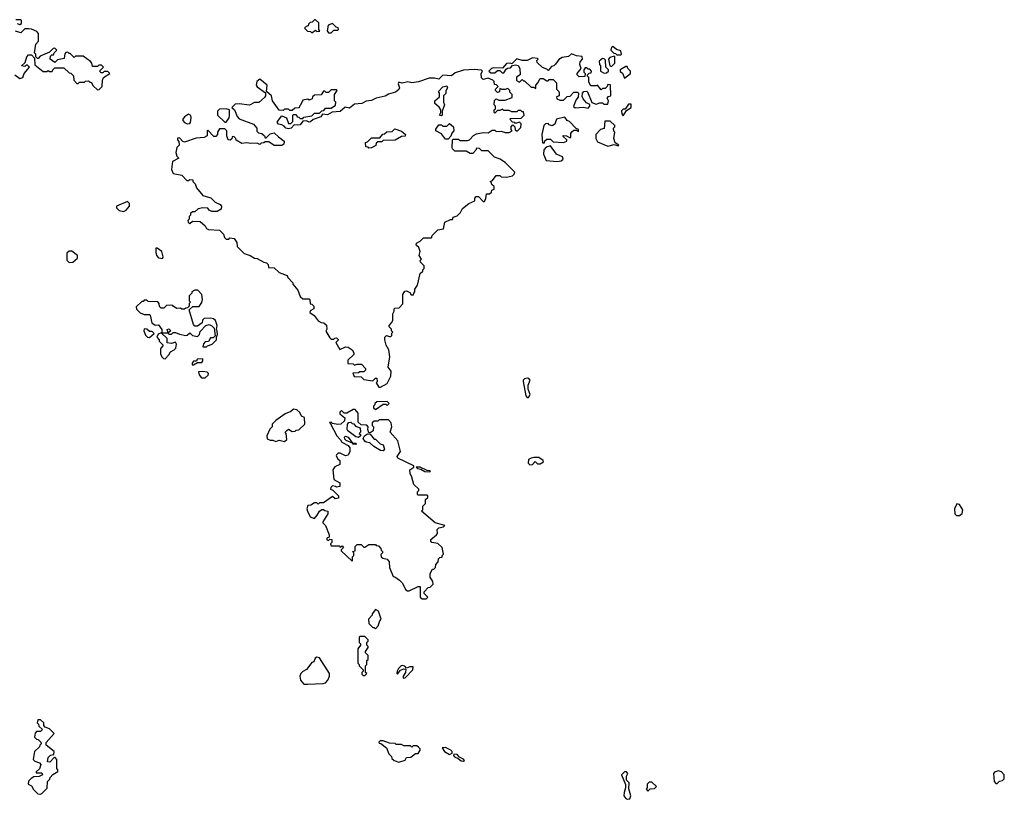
# Model space of a CAD drawing. Extents: x 2601477 to 2753313, y 449408 to 581029.
# Tile 193 of 203: x 2701015 to 2708600, y 533598 to 539600. Entities that reach past the tile are written whole.
import ezdxf

# ---------------------------------------------------------------- set-up
doc = ezdxf.new("R2010")
doc.units = 0

msp = doc.modelspace()

# ---------------------------------------------------------------- linework, layer by layer
at = {"layer": '0CON05XD'}
for points in [[(2700995, 539570), (2701015, 539562.5), (2701028.3, 539571.7), (2701030, 539595), (2701025, 539600), (2700985, 539600)], [(2703265, 539500), (2703295, 539520), (2703305, 539510), (2703327.5, 539512.5), (2703320, 539525), (2703320, 539575), (2703295, 539600), (2703285, 539600), (2703268.3, 539581.7), (2703251.7, 539578.3), (2703240, 539565), (2703238.3, 539551.7), (2703221.7, 539548.3), (2703210, 539535), (2703231.7, 539511.7), (2703255, 539510), (2703265, 539500)], [(2700976.7, 539175), (2701015, 539147.5), (2701040, 539155), (2701050, 539185), (2701090, 539235), (2701075, 539250), (2701065, 539250), (2701055, 539240), (2701030, 539245), (2701058.3, 539271.7), (2701070, 539315), (2701081.7, 539328.3), (2701105, 539330), (2701130, 539305), (2701131.7, 539251.7), (2701195, 539200), (2701225, 539200), (2701235, 539210), (2701245, 539200), (2701265, 539200), (2701270, 539215), (2701285, 539230), (2701355, 539230), (2701395, 539190), (2701408.3, 539188.3), (2701428.3, 539168.3), (2701432.5, 539135), (2701455, 539110), (2701465, 539110), (2701475, 539120), (2701515, 539120), (2701523, 539127), (2701545, 539130), (2701555, 539120), (2701565, 539120), (2701581.7, 539091.7), (2701615, 539060), (2701628.3, 539061.7), (2701650, 539085), (2701652.5, 539135), (2701660, 539155), (2701710, 539185), (2701695, 539200), (2701665, 539200), (2701655, 539190), (2701641.7, 539191.7), (2701630, 539205), (2701660, 539235), (2701645, 539250), (2701625, 539250), (2701615, 539240), (2701575, 539240), (2701570, 539265), (2701559.3, 539279.3), (2701505, 539320), (2701445, 539320), (2701435, 539310), (2701405, 539340), (2701395, 539340), (2701385, 539350), (2701371.7, 539348.3), (2701362.5, 539337.5), (2701358.3, 539301.7), (2701305, 539290), (2701285, 539270), (2701250, 539295), (2701251.7, 539318.3), (2701261.7, 539328.3), (2701275, 539330), (2701280, 539345), (2701300, 539365), (2701285, 539380), (2701271.7, 539378.3), (2701245, 539350), (2701171.7, 539318.3), (2701158.3, 539301.7), (2701151.7, 539301.7), (2701140, 539315), (2701140, 539335), (2701130, 539345), (2701138.3, 539411.7), (2701160, 539435), (2701160, 539495), (2701148.3, 539508.3), (2701105, 539527.5), (2701085, 539530), (2701055, 539530), (2701025, 539500), (2700981.7, 539511.7)], [(2703415, 539500), (2703435, 539520), (2703465, 539520), (2703470, 539525), (2703468.3, 539538.3), (2703451.7, 539541.7), (2703425, 539570), (2703391.7, 539558.3), (2703382.5, 539515), (2703395, 539500), (2703415, 539500)], [(2705645, 539330), (2705650, 539335), (2705645, 539360), (2705611.7, 539371.7), (2705585, 539392.5), (2705575, 539387.5), (2705570, 539365), (2705591.7, 539341.7), (2705605, 539340), (2705615, 539330), (2705645, 539330)], [(2705395, 538920), (2705407, 538933), (2705408.3, 538948.3), (2705380.7, 538960.7), (2705355, 538990), (2705348.3, 539008.3), (2705350, 539035), (2705361.7, 539048.3), (2705385, 539050), (2705390, 539045), (2705421.7, 538961.7), (2705455, 538950), (2705485, 538960), (2705505, 538960), (2705515, 538950), (2705545, 538950), (2705550, 538975), (2705540, 538995), (2705551.7, 539008.3), (2705570, 539015), (2705567.5, 539097.5), (2705545, 539100), (2705540, 539085), (2705525, 539070), (2705505, 539070), (2705495, 539060), (2705467, 539097), (2705455, 539090), (2705415, 539090), (2705398.3, 539118.3), (2705400, 539155), (2705390, 539165), (2705390, 539175), (2705401.7, 539188.3), (2705418.3, 539191.7), (2705420, 539205), (2705408.3, 539218.3), (2705395, 539220), (2705385, 539230), (2705371.7, 539228.3), (2705360, 539215), (2705360, 539195), (2705370, 539185), (2705368.3, 539161.7), (2705325, 539160), (2705310, 539175), (2705310, 539185), (2705340, 539225), (2705330, 539255), (2705333.3, 539275), (2705350, 539295), (2705347, 539317), (2705305, 539321.2), (2705265, 539338), (2705243.1, 539316.9), (2705195, 539308.8), (2705167, 539293), (2705143, 539257), (2705130, 539245), (2705110.7, 539239.3), (2705085, 539210), (2705075, 539220), (2705041.7, 539231.7), (2705001.7, 539271.7), (2705000, 539285), (2705010, 539295), (2705005, 539300), (2704965, 539306), (2704925, 539286), (2704885, 539285.8), (2704845, 539298.8), (2704805, 539260), (2704796, 539266), (2704765, 539263.8), (2704735, 539227.5), (2704665, 539230), (2704650, 539225), (2704630, 539205), (2704645, 539190), (2704675, 539190), (2704695, 539210), (2704715, 539210), (2704731.7, 539191.7), (2704745, 539190), (2704761.7, 539218.3), (2704773, 539227), (2704795, 539230), (2704811.7, 539248.3), (2704835, 539252.5), (2704855, 539247.5), (2704867.5, 539225), (2704870, 539175), (2704841.7, 539158.3), (2704843, 539133), (2704865, 539120), (2704885, 539140), (2704895, 539130), (2704905, 539130), (2704955, 539080), (2704975, 539080), (2704990, 539070), (2704990, 539095), (2705007, 539113), (2705023.3, 539146.7), (2705047, 539147), (2705075, 539130), (2705085, 539130), (2705095, 539140), (2705125, 539140), (2705150, 539115), (2705150, 539065), (2705167, 539047), (2705170, 539035), (2705170, 539015), (2705150, 539005), (2705151.7, 538991.7), (2705175, 538980), (2705205, 538980), (2705231.7, 539008.3), (2705255, 539010), (2705285, 539042.5), (2705311.7, 539041.7), (2705320, 539035), (2705317, 539003), (2705298.3, 538981.7), (2705282.5, 538932.5), (2705295, 538922.5), (2705355, 538927.5), (2705395, 538920)], [(2705518.3, 539188.3), (2705535, 539190), (2705550, 539205), (2705550, 539215), (2705530, 539235), (2705528.3, 539288.3), (2705518.3, 539298.3), (2705505, 539300), (2705478.3, 539281.7), (2705482.5, 539255), (2705490, 539245), (2705490, 539205), (2705518.3, 539188.3)], [(2705575, 539240), (2705600, 539265), (2705600, 539315), (2705595, 539320), (2705561.7, 539308.3), (2705550, 539295), (2705560, 539245), (2705575, 539240)], [(2705675, 539150), (2705720, 539185), (2705720, 539205), (2705700, 539225), (2705695, 539240), (2705685, 539240), (2705640, 539215), (2705641.7, 539201.7), (2705658.3, 539188.3), (2705675, 539150)], [(2703795, 536770), (2703845, 536800), (2703873.3, 536855), (2703877.5, 536895), (2703853.3, 536925), (2703867, 537003), (2703857.5, 537057.5), (2703837.5, 537095), (2703826.7, 537135), (2703826.7, 537155), (2703840.7, 537169.3), (2703865, 537160), (2703875, 537160), (2703881.7, 537168.3), (2703883, 537187), (2703890, 537195), (2703880, 537205), (2703878.3, 537218.3), (2703860, 537235), (2703860, 537245), (2703880, 537265), (2703890, 537285), (2703890, 537335), (2703900, 537355), (2703900, 537375), (2703905, 537380), (2703938.3, 537381.7), (2703967, 537413), (2703966.7, 537485), (2703981.2, 537508.8), (2703995, 537512.5), (2704020, 537500), (2704031.7, 537481.7), (2704048.3, 537481.7), (2704050, 537495), (2704060, 537505), (2704060, 537525), (2704080, 537555), (2704100, 537645), (2704120, 537665), (2704120, 537675), (2704130, 537685), (2704130, 537705), (2704103, 537733), (2704100, 537745), (2704110, 537755), (2704092.5, 537785), (2704100, 537815), (2704090, 537845), (2704070, 537865), (2704071.7, 537878.3), (2704100, 537895), (2704125, 537920), (2704188.3, 537921.7), (2704191.7, 537938.3), (2704235, 537982.5), (2704280, 537990), (2704288.8, 538041.2), (2704335, 538062.5), (2704348.3, 538061.7), (2704355, 538080), (2704385, 538090), (2704410, 538115), (2704425, 538147.5), (2704473.9, 538186.1), (2704520, 538205), (2704520, 538225), (2704531.7, 538238.3), (2704548.3, 538238.3), (2704585, 538200), (2704595, 538200), (2704607, 538223), (2704611.7, 538258.3), (2704635, 538260), (2704648.3, 538271.7), (2704651.7, 538288.3), (2704670, 538295), (2704670, 538315), (2704651.7, 538331.7), (2704650, 538345), (2704640, 538355), (2704658.3, 538361.7), (2704685, 538400), (2704715, 538400), (2704725, 538390), (2704765, 538387.5), (2704811.7, 538398.3), (2704825, 538410), (2704830, 538425), (2704758.3, 538498.3), (2704717, 538527), (2704671.7, 538541.7), (2704625, 538590), (2704575, 538590), (2704558.3, 538608.3), (2704535, 538610), (2704530, 538595), (2704505, 538570), (2704485, 538570), (2704455, 538587.5), (2704368.3, 538588.3), (2704350, 538605), (2704347.5, 538615), (2704350, 538675), (2704355, 538680), (2704395, 538680), (2704405, 538670), (2704465, 538670), (2704480, 538675), (2704510.7, 538709.3), (2704535, 538722.5), (2704585, 538732.5), (2704625, 538730), (2704655, 538750), (2704675, 538750), (2704685, 538740), (2704725, 538742.5), (2704755, 538732.5), (2704785, 538732.5), (2704810, 538745), (2704800, 538755), (2704800, 538775), (2704815, 538790), (2704830, 538775), (2704831.7, 538751.7), (2704848.3, 538741.7), (2704875, 538770), (2704878.3, 538798.3), (2704865, 538810), (2704835, 538800), (2704828.3, 538808.3), (2704811.7, 538811.7), (2704790, 538835), (2704795, 538840), (2704878.3, 538841.7), (2704900, 538865), (2704895, 538890), (2704885, 538890), (2704875, 538900), (2704855, 538900), (2704845, 538890), (2704805, 538890), (2704785, 538900), (2704745, 538900), (2704735, 538910), (2704715, 538900), (2704695, 538900), (2704675, 538880), (2704670, 538885), (2704670, 538905), (2704680, 538915), (2704680, 538935), (2704670, 538945), (2704671.7, 538978.3), (2704685, 538990), (2704705, 538980), (2704755, 538980), (2704808.3, 539001.7), (2704810, 539025), (2704791.7, 539041.7), (2704790, 539055), (2704775, 539070), (2704755, 539062.5), (2704732.5, 539062.5), (2704715, 539070), (2704710, 539045), (2704695, 539040), (2704680, 539055), (2704680, 539065), (2704700, 539085), (2704688.3, 539098.3), (2704671.7, 539101.7), (2704670, 539125), (2704660, 539135), (2704625, 539150), (2704585, 539140), (2704571.7, 539151.7), (2704570, 539185), (2704580, 539205), (2704571.7, 539211.7), (2704515, 539216), (2704435, 539212.2), (2704369.4, 539190.6), (2704342.3, 539167.7), (2704275, 539172), (2704245, 539143.3), (2704210.8, 539149.2), (2704169.5, 539150.5), (2704088.1, 539121.9), (2704035, 539114.2), (2704005, 539121.2), (2703962, 539112), (2703935, 539120), (2703930, 539105), (2703940, 539075), (2703937, 539063), (2703908.8, 539041.2), (2703855, 539027.5), (2703830, 539010), (2703760, 538995), (2703725, 538977.5), (2703685, 538972.5), (2703650, 538955), (2703595, 538950), (2703555, 538920), (2703523.3, 538926.7), (2703485, 538893.8), (2703423, 538887), (2703385, 538867.5), (2703348.3, 538871.7), (2703335, 538852.5), (2703275, 538832.5), (2703255, 538813.8), (2703245, 538811.2), (2703225, 538822.5), (2703195, 538820), (2703175, 538790), (2703155, 538786.7), (2703128.3, 538791.7), (2703107.5, 538765), (2703085, 538758.8), (2703065, 538763.8), (2703051.2, 538781.2), (2703035, 538790.8), (2703010, 538795), (2703000, 538805), (2703000, 538815), (2703035, 538860), (2703070, 538845), (2703085, 538800), (2703105, 538800), (2703120, 538815), (2703120, 538865), (2703125, 538870), (2703145, 538870), (2703151.7, 538851.7), (2703165, 538850), (2703175, 538840), (2703195, 538840), (2703205, 538850), (2703265, 538860), (2703285, 538880), (2703325, 538880), (2703341.7, 538898.3), (2703358.3, 538901.7), (2703371.7, 538918.3), (2703415, 538920), (2703448.3, 538941.7), (2703450, 538965), (2703440, 538975), (2703440, 539025), (2703460, 539055), (2703455, 539060), (2703415, 539060), (2703395, 539040), (2703375, 539040), (2703365, 539050), (2703355, 539050), (2703338.3, 539021.7), (2703285, 539020), (2703270, 539005), (2703268.3, 538991.7), (2703245, 538980), (2703235, 538987.5), (2703195, 538980), (2703178.3, 538941.7), (2703170, 538935), (2703168.3, 538921.7), (2703135, 538920), (2703115, 538900), (2703095, 538900), (2703085, 538910), (2703055, 538910), (2703045, 538900), (2703015, 538902.5), (2702962.5, 538975), (2702956, 539015), (2702917.5, 539047.5), (2702920.8, 539095), (2702865, 539142.5), (2702842.5, 539125), (2702837.5, 539095), (2702845, 539082.5), (2702907.5, 539037.5), (2702907.5, 539015), (2702900, 539000), (2702857, 538963), (2702825, 538963.3), (2702785, 538942.5), (2702705, 538952.5), (2702675, 538950), (2702650, 538925), (2702670, 538905), (2702690, 538855), (2702707, 538837), (2702815, 538796.7), (2702842.5, 538765), (2702841.7, 538741.7), (2702855, 538730), (2702880, 538725), (2702900, 538705), (2702905, 538690), (2702915, 538690), (2702945, 538722.5), (2702975, 538730), (2703007.5, 538697.5), (2703052.5, 538665), (2703049.3, 538640.7), (2703035, 538632.5), (2702975, 538632.5), (2702935, 538660), (2702905, 538660), (2702897, 538653), (2702875, 538650), (2702865, 538640), (2702845, 538650), (2702795, 538647.5), (2702765, 538652.5), (2702725, 538647.5), (2702681.7, 538671.7), (2702680, 538685), (2702665, 538700), (2702651.7, 538698.3), (2702648.3, 538681.7), (2702637, 538673), (2702620, 538675), (2702610, 538705), (2702610, 538745), (2702595, 538760), (2702555, 538760), (2702540, 538735), (2702540, 538715), (2702525, 538700), (2702511.7, 538701.7), (2702465, 538750), (2702460, 538745), (2702460, 538705), (2702436.4, 538693.6), (2702375, 538687.5), (2702285, 538657.5), (2702271.7, 538661.7), (2702245, 538690), (2702231.7, 538688.3), (2702230, 538675), (2702241.7, 538661.7), (2702242.5, 538635), (2702226.7, 538615), (2702218.3, 538578.3), (2702225, 538550), (2702240, 538535), (2702193, 538507), (2702183.9, 538446.1), (2702197, 538417), (2702265, 538402.5), (2702303, 538363), (2702317, 538363), (2702325, 538370), (2702348.3, 538368.3), (2702350, 538355), (2702367, 538337), (2702377.5, 538305), (2702425, 538247.5), (2702488.3, 538228.3), (2702520, 538195), (2702558.3, 538178.3), (2702570, 538165), (2702568.3, 538141.7), (2702535, 538122.5), (2702495, 538122.5), (2702473.6, 538133.6), (2702465, 538150), (2702425, 538152.5), (2702390, 538145), (2702365, 538120), (2702345, 538120), (2702331.7, 538108.3), (2702330, 538095), (2702320, 538085), (2702320, 538065), (2702310, 538055), (2702311.7, 538041.7), (2702325, 538030), (2702345, 538050), (2702405, 538047.5), (2702443, 538013), (2702455, 537992.5), (2702470, 537985), (2702555, 537980), (2702585, 537950), (2702593, 537923), (2702605, 537910), (2702625, 537910), (2702635, 537920), (2702666.4, 537916.4), (2702687.5, 537885), (2702690, 537855), (2702745, 537800), (2702790, 537785), (2702823, 537763), (2702845, 537762.5), (2702895, 537732.5), (2702917, 537727), (2702930, 537715), (2702931.7, 537691.7), (2702975, 537690), (2703015, 537652.5), (2703075, 537630), (2703080, 537615), (2703120, 537575), (2703120, 537565), (2703157, 537517), (2703175, 537470), (2703195, 537450), (2703245, 537450), (2703250, 537445), (2703251.7, 537411.7), (2703265, 537410), (2703280, 537395), (2703280, 537375), (2703251.7, 537358.3), (2703250, 537345), (2703283, 537323), (2703315, 537282.5), (2703338.3, 537268.3), (2703357, 537267), (2703379.3, 537249.3), (2703381.7, 537218.3), (2703373, 537203), (2703405, 537150), (2703415, 537140), (2703435, 537140), (2703441.7, 537148.3), (2703455, 537150), (2703468.3, 537138.3), (2703468.3, 537131.7), (2703450, 537115), (2703481.7, 537061.7), (2703525, 537080), (2703545, 537077.5), (2703575, 537057.5), (2703590, 537035), (2703588.3, 537021.7), (2703541.7, 536978.3), (2703541.7, 536951.7), (2703585, 536950), (2703595, 536940), (2703615, 536947.5), (2703647, 536947), (2703680, 536915), (2703678.3, 536901.7), (2703665, 536890), (2703635, 536890), (2703625, 536880), (2703581.7, 536878.3), (2703591.7, 536851.7), (2703645, 536850), (2703665, 536830), (2703735, 536820), (2703755, 536840), (2703765, 536840), (2703770, 536815), (2703760, 536805), (2703781.7, 536771.7), (2703795, 536770)], [(2704265, 538860), (2704250, 538865), (2704260, 538885), (2704260, 538905), (2704246.4, 538926.4), (2704212.5, 538955), (2704212.5, 538975), (2704250, 539005), (2704250, 539035), (2704241.7, 539048.3), (2704275, 539082.5), (2704305, 539090), (2704310, 539075), (2704298.3, 539051.7), (2704297, 539033), (2704280, 539015), (2704280, 538965), (2704287.5, 538945), (2704270, 538895), (2704270, 538865), (2704265, 538860)], [(2705665, 538860), (2705690, 538900), (2705726.7, 538925), (2705725, 538950), (2705705, 538950), (2705678.3, 538911.7), (2705665, 538910), (2705651.7, 538898.3), (2705652.5, 538875), (2705665, 538860)], [(2702305, 538797.5), (2702325, 538800), (2702331.7, 538808.3), (2702336.7, 538845), (2702332.5, 538862.5), (2702315, 538872.5), (2702285, 538852.5), (2702272.5, 538835), (2702272.5, 538825), (2702285, 538807.5), (2702305, 538797.5)], [(2702605, 538810), (2702627.5, 538845), (2702632.5, 538865), (2702630, 538905), (2702605, 538912.5), (2702555, 538910), (2702540, 538895), (2702540, 538865), (2702595, 538810), (2702605, 538810)], [(2705058.3, 538651.7), (2705061.7, 538668.3), (2705075, 538680), (2705105, 538680), (2705125, 538660), (2705205, 538653.3), (2705230, 538665), (2705230, 538675), (2705201.7, 538701.7), (2705201.7, 538708.3), (2705227, 538707), (2705255, 538690), (2705260, 538695), (2705260, 538725), (2705270.7, 538739.3), (2705285, 538750), (2705305, 538750), (2705320, 538740), (2705320, 538755), (2705301.7, 538761.7), (2705250, 538815), (2705233.6, 538823.6), (2705215, 538850), (2705150, 538835), (2705137.5, 538795), (2705117, 538783), (2705095, 538790), (2705085, 538800), (2705065, 538797.5), (2705053.6, 538786.4), (2705037.5, 538715), (2705041.7, 538651.7), (2705058.3, 538651.7)], [(2704315, 538680), (2704295, 538680), (2704265, 538720), (2704220, 538745), (2704221.7, 538758.3), (2704245, 538790), (2704265, 538790), (2704275, 538780), (2704305, 538780), (2704325, 538800), (2704357.5, 538775), (2704360, 538745), (2704343, 538727), (2704337.5, 538702.5), (2704315, 538680)], [(2705545, 538627.5), (2705595, 538640), (2705625, 538630), (2705630, 538635), (2705602.5, 538652.5), (2705592.5, 538685), (2705600, 538735), (2705593, 538743), (2705590, 538765), (2705600, 538775), (2705600, 538785), (2705565, 538817.5), (2705521.7, 538818.3), (2705518.3, 538761.7), (2705490, 538755), (2705453, 538717), (2705452.5, 538685), (2705465, 538660), (2705545, 538627.5)], [(2703705, 538610), (2703698.3, 538618.3), (2703681.7, 538621.7), (2703680, 538655), (2703695, 538660), (2703725, 538690), (2703788.3, 538691.7), (2703811.7, 538718.3), (2703825, 538720), (2703843, 538737), (2703885, 538740), (2703905, 538760), (2703955, 538742.5), (2703986.7, 538715), (2703985, 538702.5), (2703955, 538700), (2703907, 538673), (2703815, 538670), (2703805, 538660), (2703775, 538660), (2703761.7, 538648.3), (2703758.3, 538631.7), (2703725, 538612.5), (2703705, 538610)], [(2705155, 538507.5), (2705185, 538512.5), (2705202.5, 538525), (2705197.5, 538545), (2705150, 538565), (2705105, 538630), (2705071.7, 538618.3), (2705051.7, 538598.3), (2705050, 538565), (2705070, 538515), (2705155, 538507.5)], [(2701815, 538122.5), (2701836.4, 538133.6), (2701860, 538165), (2701860, 538185), (2701845, 538200), (2701760, 538165), (2701761.7, 538151.7), (2701781.7, 538131.7), (2701815, 538122.5)], [(2701395, 537730), (2701425, 537732.5), (2701460, 537765), (2701460, 537785), (2701417, 537817), (2701395, 537817.5), (2701378.3, 537801.7), (2701378.3, 537748.3), (2701395, 537730)], [(2702115, 537762.5), (2702120, 537775), (2702110, 537815), (2702075, 537840), (2702065, 537840), (2702063, 537807), (2702070, 537785), (2702085, 537767.5), (2702115, 537762.5)], [(2702455, 537080), (2702461.7, 537088.3), (2702498.3, 537101.7), (2702530, 537135), (2702530, 537155), (2702540, 537175), (2702537.5, 537205), (2702530, 537215), (2702536.7, 537245), (2702523, 537283), (2702507, 537297), (2702485, 537302.5), (2702435, 537300), (2702423, 537287), (2702420, 537265), (2702385, 537240), (2702365, 537240), (2702353, 537253), (2702320, 537365), (2702348.3, 537391.7), (2702398.3, 537391.7), (2702417, 537423), (2702422.5, 537445), (2702417.5, 537485), (2702388.3, 537518.3), (2702363, 537517), (2702340, 537505), (2702340, 537495), (2702320, 537475), (2702320, 537435), (2702330, 537425), (2702320, 537415), (2702320, 537395), (2702308.3, 537381.7), (2702295, 537380), (2702285, 537370), (2702265, 537370), (2702255, 537380), (2702225, 537377.5), (2702200.7, 537390.7), (2702195, 537400), (2702175, 537402.5), (2702145, 537400), (2702125, 537380), (2702105, 537380), (2702091.7, 537391.7), (2702090, 537415), (2702078.3, 537428.3), (2702005, 537430), (2701995, 537440), (2701975, 537440), (2701965, 537430), (2701955, 537430), (2701911.7, 537388.3), (2701915, 537370), (2701943, 537343), (2701975, 537330), (2702015, 537330), (2702020, 537325), (2702032.5, 537265), (2702058.3, 537248.3), (2702085, 537250), (2702110, 537215), (2702110, 537190), (2702160, 537190), (2702150, 537215), (2702165, 537220), (2702180, 537205), (2702160, 537190), (2702165, 537180), (2702185, 537180), (2702198.3, 537191.7), (2702215, 537192.5), (2702245, 537177.5), (2702295, 537167.5), (2702305, 537170), (2702325, 537190), (2702347.5, 537167.5), (2702385, 537160), (2702400, 537175), (2702405, 537200), (2702450, 537245), (2702475, 537252.5), (2702495, 537242.5), (2702512.5, 537225), (2702520, 537165), (2702505, 537150), (2702485, 537150), (2702468.3, 537121.7), (2702445, 537120), (2702430, 537105), (2702425, 537080), (2702455, 537080)], [(2702015, 537152.5), (2702050, 537185), (2702035, 537200), (2702015, 537200), (2701995, 537217.5), (2701975, 537220), (2701972.5, 537205), (2701985, 537170), (2702000, 537155), (2702015, 537152.5)], [(2702135, 536990), (2702165, 537020), (2702177, 537043), (2702205, 537057.5), (2702218.3, 537071.7), (2702223, 537103), (2702215, 537117.5), (2702185, 537107.5), (2702151.7, 537111.7), (2702150, 537145), (2702105, 537190), (2702080.7, 537179.3), (2702072.5, 537155), (2702090, 537135), (2702090, 537125), (2702120, 537095), (2702100, 537065), (2702100, 537025), (2702111.7, 537001.7), (2702121.7, 536991.7), (2702135, 536990)], [(2702355, 536942.5), (2702385, 536960), (2702418.3, 536961.7), (2702426.4, 536973.6), (2702425, 536990), (2702383, 536987), (2702378.3, 536971.7), (2702355, 536970), (2702342.5, 536955), (2702343.6, 536943.6), (2702355, 536942.5)], [(2702415, 536842.5), (2702445, 536843.3), (2702467, 536863), (2702470, 536875), (2702460, 536885), (2702425, 536892.5), (2702391.7, 536888.3), (2702397.5, 536865), (2702415, 536842.5)], [(2704935, 536690), (2704947.5, 536715), (2704932.5, 536755), (2704932.5, 536785), (2704947.5, 536825), (2704937, 536837), (2704925, 536840), (2704903.3, 536835), (2704893.8, 536825), (2704893.8, 536815), (2704914.2, 536704.2), (2704925, 536690), (2704935, 536690)], [(2703755, 536600), (2703815, 536640), (2703835, 536640), (2703845, 536630), (2703860, 536645), (2703845, 536660), (2703765, 536657.5), (2703750, 536645), (2703750, 536635), (2703740, 536625), (2703741.7, 536611.7), (2703755, 536600)], [(2702987, 536353), (2703015, 536362.5), (2703055, 536353.3), (2703071.7, 536368.3), (2703067.5, 536415), (2703060, 536425), (2703071.7, 536438.3), (2703085, 536447.5), (2703115, 536430), (2703137, 536433), (2703145, 536440), (2703165, 536442.5), (2703212.5, 536485), (2703208.3, 536538.3), (2703187, 536547), (2703172.5, 536575), (2703150, 536595), (2703125, 536602.5), (2703105, 536582.5), (2703060, 536565), (2702987.5, 536515), (2702960, 536485), (2702960, 536465), (2702943, 536447), (2702920, 536395), (2702921.7, 536371.7), (2702943.6, 536363.6), (2702965, 536363.3), (2702987, 536353)], [(2704145, 535140), (2704160, 535155), (2704131.7, 535181.7), (2704130, 535195), (2704161.7, 535228.3), (2704178.3, 535231.7), (2704200, 535255), (2704197.5, 535275), (2704178.3, 535308.3), (2704177.5, 535335), (2704195, 535370), (2704205, 535370), (2704218.3, 535381.7), (2704220, 535405), (2704240, 535425), (2704241.7, 535448.3), (2704251.7, 535458.3), (2704268.3, 535461.7), (2704270, 535475), (2704280, 535485), (2704270, 535535), (2704237, 535567), (2704190, 535575), (2704182.5, 535585), (2704183, 535597), (2704227, 535633), (2704232.5, 535645), (2704230, 535675), (2704243, 535687), (2704280, 535695), (2704290, 535705), (2704215, 535726.7), (2704110, 535815), (2704120, 535825), (2704120, 535855), (2704140, 535875), (2704140, 535905), (2704158.3, 535921.7), (2704160, 535935), (2704155, 535940), (2704085, 535940), (2704080, 535945), (2704080, 535965), (2704090, 535975), (2704090, 535985), (2704051.7, 536021.7), (2704037, 536077), (2704022.5, 536105), (2704020, 536135), (2704050, 536155), (2704050, 536165), (2703927.5, 536225), (2703923, 536237), (2703947.5, 536275), (2703928.3, 536358.3), (2703870, 536425), (2703882.5, 536465), (2703877, 536497), (2703855, 536520), (2703785, 536520), (2703775, 536510), (2703745, 536510), (2703730, 536495), (2703730, 536475), (2703740, 536465), (2703737.5, 536435), (2703715, 536420), (2703705, 536420), (2703697.5, 536445), (2703700, 536465), (2703688.3, 536478.3), (2703645, 536480), (2703621.7, 536501.7), (2703621.7, 536571.7), (2703598.3, 536598.3), (2703585, 536600), (2703535, 536570), (2703515, 536570), (2703495, 536590), (2703481.7, 536578.3), (2703480, 536565), (2703520, 536535), (2703518.3, 536511.7), (2703490, 536485), (2703465, 536482.5), (2703425, 536490), (2703415, 536500), (2703401.7, 536498.3), (2703408.3, 536488.3), (2703457.5, 536395), (2703486.4, 536366.4), (2703497, 536347), (2703545, 536322.5), (2703557, 536303), (2703557.5, 536275), (2703545, 536247.5), (2703525, 536242.5), (2703485, 536262.5), (2703468.3, 536261.7), (2703455, 536250), (2703453, 536243), (2703465, 536220), (2703480, 536205), (2703480, 536175), (2703443.6, 536156.4), (2703427, 536133), (2703435, 536060), (2703480, 536035), (2703480, 536005), (2703455, 536000), (2703447, 536007), (2703425, 536010), (2703411.7, 535998.3), (2703410, 535985), (2703428.3, 535978.3), (2703470, 535935), (2703470, 535915), (2703445, 535910), (2703425, 535930), (2703355, 535880), (2703325, 535880), (2703315, 535870), (2703305, 535880), (2703285, 535880), (2703257, 535863), (2703235, 535860), (2703227.5, 535835), (2703232.5, 535815), (2703253.6, 535773.6), (2703285, 535760), (2703307.5, 535785), (2703323.6, 535816.4), (2703341.7, 535828.3), (2703355, 535830), (2703365, 535820), (2703390, 535815), (2703390, 535795), (2703350, 535735), (2703350, 535725), (2703370, 535705), (2703400, 535635), (2703400, 535615), (2703381.7, 535608.3), (2703380, 535595), (2703395, 535590), (2703405, 535600), (2703418.3, 535598.3), (2703420, 535575), (2703410, 535565), (2703415, 535550), (2703475, 535550), (2703485, 535540), (2703498.3, 535548.3), (2703510, 535535), (2703491.7, 535518.3), (2703491.7, 535511.7), (2703575, 535430), (2703580, 535435), (2703580, 535465), (2703590, 535475), (2703590, 535495), (2703580, 535505), (2703598.3, 535511.7), (2703600, 535545), (2703615, 535560), (2703645, 535560), (2703665, 535540), (2703675, 535540), (2703705, 535560), (2703755, 535560), (2703761.7, 535551.7), (2703778.3, 535548.3), (2703798.3, 535528.3), (2703800, 535515), (2703810, 535505), (2703810, 535495), (2703798.3, 535481.7), (2703800, 535465), (2703813, 535453), (2703845, 535447.5), (2703862.5, 535425), (2703863, 535383), (2703891.7, 535311.7), (2703905, 535310), (2703940, 535285), (2703962.5, 535265), (2703990.7, 535210.7), (2704003.6, 535203.6), (2704015, 535203.8), (2704083.6, 535236.4), (2704100, 535235), (2704100, 535155), (2704115, 535140), (2704145, 535140)], [(2703625, 536382.5), (2703605, 536387.5), (2703542.5, 536435), (2703537.5, 536445), (2703540, 536485), (2703551.7, 536498.3), (2703565, 536500), (2703575, 536490), (2703588.3, 536488.3), (2703601.7, 536471.7), (2703638.3, 536458.3), (2703640, 536425), (2703630, 536415), (2703640, 536405), (2703640, 536395), (2703625, 536382.5)], [(2703815, 536280), (2703795, 536283.8), (2703742.5, 536315), (2703712.5, 536342.5), (2703685, 536346.2), (2703673.9, 536353.9), (2703660, 536375), (2703670, 536395), (2703695, 536412.5), (2703715, 536410), (2703745, 536370), (2703755, 536370), (2703792.5, 536335), (2703815.5, 536325.5), (2703826.1, 536293.9), (2703815, 536280)], [(2703605, 536330), (2703583, 536333), (2703580, 536340), (2703529.3, 536359.3), (2703519.3, 536369.3), (2703517.5, 536385), (2703525, 536392.5), (2703545, 536386.7), (2703580, 536340), (2703605, 536340), (2703610, 536335), (2703605, 536330)], [(2704945, 536173.1), (2704965, 536174.2), (2704985, 536197.5), (2705005, 536181.4), (2705025, 536180.6), (2705050, 536195), (2705047.5, 536205), (2705015, 536228), (2704975, 536230), (2704955, 536224), (2704935, 536213.3), (2704932.9, 536185), (2704945, 536173.1)], [(2704175, 536120), (2704180, 536125), (2704175, 536127.5), (2704155, 536130), (2704100, 536155), (2704070, 536155), (2704080, 536145), (2704105, 536140), (2704135, 536122.5), (2704175, 536120)], [(2708232, 535782), (2708255, 535783.3), (2708275, 535797.5), (2708280, 535825), (2708255, 535867.5), (2708235, 535872.5), (2708216.2, 535835), (2708220, 535795), (2708232, 535782)], [(2703755, 534910), (2703777, 534933), (2703788.3, 534971.7), (2703800, 534985), (2703780, 535045), (2703755, 535060), (2703730, 535025), (2703730, 535015), (2703702.5, 534985), (2703705, 534950), (2703735, 534920), (2703745, 534920), (2703755, 534910)], [(2703675, 534550), (2703690, 534565), (2703680, 534575), (2703680, 534625), (2703690, 534635), (2703690, 534665), (2703700, 534675), (2703700, 534705), (2703680, 534725), (2703680, 534735), (2703700, 534765), (2703700, 534775), (2703690, 534785), (2703690, 534805), (2703700, 534815), (2703700, 534825), (2703675, 534850), (2703635, 534850), (2703630, 534845), (2703630, 534805), (2703640, 534795), (2703640, 534785), (2703620, 534755), (2703620, 534645), (2703630, 534635), (2703630, 534625), (2703660, 534595), (2703660, 534585), (2703650, 534575), (2703651.7, 534561.7), (2703661.7, 534551.7), (2703675, 534550)], [(2703235, 534483.3), (2703351.7, 534488.3), (2703370, 534495), (2703390, 534515), (2703402.5, 534545), (2703402.5, 534565), (2703325, 534686.7), (2703305, 534692.5), (2703290, 534685), (2703280, 534655), (2703265, 534650), (2703225, 534597.5), (2703195, 534582.5), (2703180, 534565), (2703173.3, 534545), (2703177.5, 534515), (2703203.9, 534483.9), (2703235, 534483.3)], [(2703970, 534530), (2703985, 534532.5), (2704044.2, 534595), (2704046.9, 534616.9), (2704021.4, 534618.6), (2703995, 534607.5), (2703983, 534623), (2703965, 534628.8), (2703954.2, 534625.8), (2703932.5, 534605), (2703922.5, 534585), (2703920, 534565), (2703925, 534560), (2703949.3, 534590.7), (2703975, 534601.2), (2703990, 534600), (2703987.3, 534572.7), (2703970, 534545), (2703970, 534530)], [(2701175, 533637.5), (2701185, 533642.5), (2701227, 533683), (2701230, 533735), (2701247, 533753), (2701250, 533765), (2701270.7, 533789.3), (2701308.3, 533811.7), (2701310, 533825), (2701300, 533835), (2701300, 533905), (2701288.3, 533918.3), (2701281.7, 533918.3), (2701247, 533883), (2701230, 533885), (2701235, 533920), (2701253, 533937), (2701278.3, 533941.7), (2701280, 533965), (2701220, 534015), (2701220, 534035), (2701280, 534105), (2701245, 534140), (2701211.7, 534151.7), (2701200, 534165), (2701200, 534185), (2701175, 534210), (2701155, 534210), (2701150, 534185), (2701160, 534175), (2701161.7, 534161.7), (2701190, 534135), (2701175, 534120), (2701145, 534120), (2701133, 534107), (2701130, 534075), (2701145, 534060), (2701158.3, 534058.3), (2701178.3, 534038.3), (2701180, 534025), (2701170, 534015), (2701168.3, 534001.7), (2701130, 533965), (2701120, 533905), (2701131.7, 533891.7), (2701167, 533877), (2701177.5, 533865), (2701167, 533833), (2701141.7, 533808.3), (2701141.7, 533801.7), (2701185, 533800), (2701190, 533785), (2701165, 533772.5), (2701125, 533770), (2701103, 533757), (2701081.7, 533738.3), (2701080, 533715), (2701105, 533700), (2701121.7, 533671.7), (2701155, 533640), (2701175, 533637.5)], [(2703935, 533883.3), (2703985, 533900), (2703995, 533920), (2704027, 533923), (2704065, 533950), (2704085, 533950), (2704100, 533975), (2704100, 533985), (2704088.3, 533998.3), (2704075, 534010), (2704045, 534010), (2704035, 534000), (2704025, 534010), (2703975, 534010), (2703955, 534020), (2703915, 534020), (2703907, 534027), (2703865, 534030), (2703815, 534047.5), (2703793, 534047), (2703781.7, 534038.3), (2703785, 534030), (2703798.3, 534028.3), (2703840, 533995), (2703858.3, 533948.3), (2703878.3, 533928.3), (2703881.7, 533911.7), (2703900, 533895), (2703935, 533883.3)], [(2704325, 533943.3), (2704347.5, 533952.5), (2704346.2, 533965), (2704336.7, 533975), (2704295, 533996.2), (2704270, 533995), (2704287.5, 533965), (2704325, 533943.3)], [(2704435, 533890), (2704442.5, 533895), (2704435, 533906.7), (2704403, 533923), (2704385, 533942.5), (2704360, 533945), (2704357.5, 533935), (2704363.9, 533923.9), (2704392.5, 533912.5), (2704415, 533893.3), (2704435, 533890)], [(2705695, 533597.5), (2705715, 533600), (2705722.5, 533625), (2705708.3, 533678.3), (2705710, 533725), (2705690, 533745), (2705690, 533775), (2705700, 533795), (2705688.3, 533808.3), (2705675, 533810), (2705650, 533785), (2705681.7, 533711.7), (2705682.5, 533685), (2705670.7, 533649.3), (2705670, 533625), (2705685, 533602.5), (2705695, 533597.5)], [(2708545, 533720), (2708563, 533737), (2708587, 533743), (2708600, 533755), (2708600, 533785), (2708578.3, 533808.3), (2708555, 533817.5), (2708525, 533807.5), (2708517.5, 533795), (2708522.5, 533735), (2708535, 533720), (2708545, 533720)], [(2705855, 533660), (2705871.7, 533678.3), (2705905, 533680), (2705920, 533695), (2705885, 533730), (2705865, 533730), (2705850, 533715), (2705850, 533685), (2705840, 533675), (2705855, 533660)]]:
    msp.add_lwpolyline(points, dxfattribs=at)

doc.saveas('drawing.dxf')
